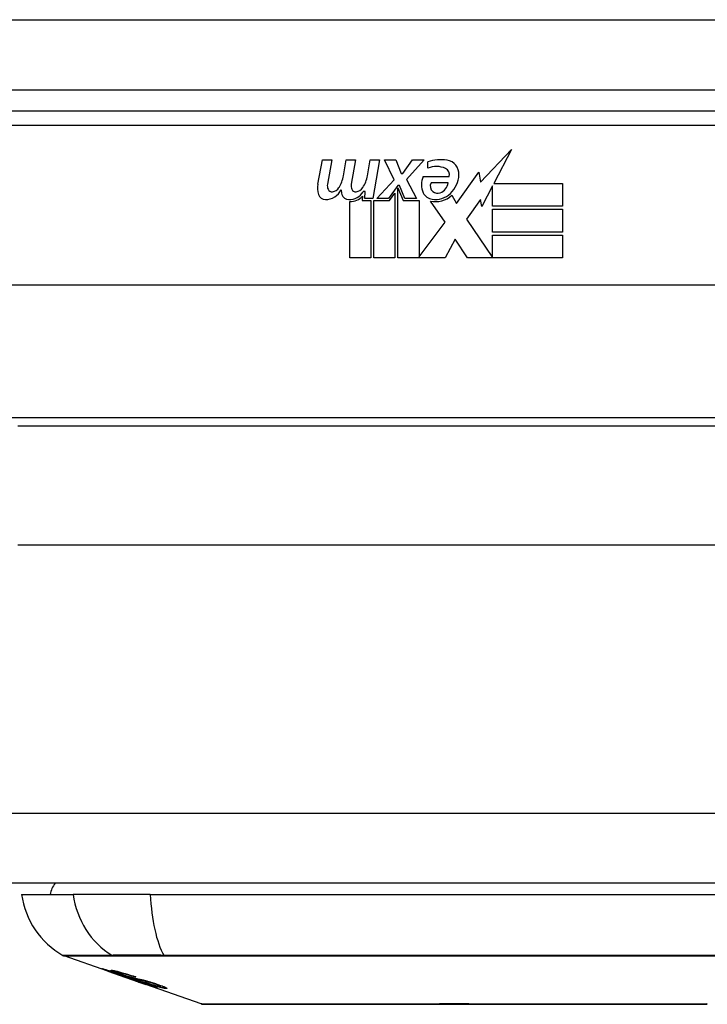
# Model space of a CAD drawing. Header units: inches. Extents: x 20 to 506, y 54 to 236.
# Tile 29 of 245: x 71.986 to 72.956, y 54.424 to 55.814. Entities that reach past the tile are written whole.
import ezdxf

# ---------------------------------------------------------------- set-up
doc = ezdxf.new("R2010")
doc.units = ezdxf.units.IN
doc.header["$MEASUREMENT"] = 0
doc.layers.add('Visible Edges(ANSI)', color=7, linetype='Continuous', lineweight=25)
doc.layers.add('Visible Tangent Edges(ANSI)', color=7, linetype='Continuous', lineweight=25)

msp = doc.modelspace()

# ---------------------------------------------------------------- linework, layer by layer
at = {"layer": 'Visible Edges(ANSI)'}
for p, q in [((68.3494, 55.7146), (116.1514, 55.7146)), ((73.347, 55.6846), (71.8509, 55.6846)), ((72.6357, 55.5841), (72.6795, 55.6303)), ((72.6795, 55.6303), (72.6547, 55.5826)), ((72.4063, 55.5816), (72.413, 55.6159)), ((72.413, 55.6159), (72.4262, 55.6159)), ((72.4262, 55.6159), (72.4201, 55.5814)), ((72.4426, 55.5934), (72.4465, 55.6159)), ((72.4465, 55.6159), (72.4597, 55.6159)), ((72.4597, 55.6159), (72.4537, 55.5814)), ((72.4765, 55.5934), (72.4804, 55.6159)), ((72.4804, 55.6159), (72.4936, 55.6159)), ((72.4936, 55.6159), (72.484, 55.5613)), ((72.5005, 55.6159), (72.5167, 55.6159)), ((72.514, 55.5878), (72.5005, 55.6159)), ((72.5167, 55.6159), (72.5242, 55.5964)), ((72.5266, 55.5964), (72.5401, 55.6159)), ((72.5563, 55.6159), (72.5317, 55.588)), ((72.5401, 55.6159), (72.5563, 55.6159)), ((72.5617, 55.6042), (72.5617, 55.6132)), ((72.5242, 55.5964), (72.5266, 55.5964)), ((72.5551, 55.5922), (72.5917, 55.5922)), ((72.6022, 55.5542), (72.6337, 55.5983)), ((72.6337, 55.5983), (72.6357, 55.5841)), ((72.4897, 55.5613), (72.514, 55.5878)), ((72.5194, 55.5797), (72.5061, 55.5613)), ((72.5215, 55.5797), (72.5194, 55.5797)), ((72.5194, 55.5761), (72.5269, 55.5584)), ((72.5194, 55.4776), (72.5194, 55.5761)), ((72.5293, 55.5613), (72.5215, 55.5797)), ((72.5317, 55.588), (72.5455, 55.5613)), ((72.5902, 55.5832), (72.5662, 55.5832)), ((72.6529, 55.5793), (72.6376, 55.5499)), ((72.6529, 55.5505), (72.6529, 55.5793)), ((72.6547, 55.5826), (72.7516, 55.5826)), ((72.7516, 55.5826), (72.7516, 55.5505)), ((72.4696, 55.5646), (72.469, 55.5584)), ((72.4735, 55.5709), (72.4706, 55.5709)), ((72.4726, 55.5613), (72.4735, 55.5709)), ((72.484, 55.5613), (72.4726, 55.5613)), ((72.5061, 55.5613), (72.4897, 55.5613)), ((72.5077, 55.5584), (72.5152, 55.5688)), ((72.5152, 55.5688), (72.5152, 55.4776)), ((72.5455, 55.5613), (72.5293, 55.5613)), ((72.5953, 55.5658), (72.6022, 55.5542)), ((72.4516, 55.4776), (72.4516, 55.5571)), ((72.469, 55.5584), (72.4813, 55.5584)), ((72.4813, 55.5584), (72.4813, 55.4776)), ((72.4855, 55.5584), (72.5077, 55.5584)), ((72.4855, 55.4776), (72.4855, 55.5584)), ((72.5269, 55.5584), (72.5494, 55.5584)), ((72.5494, 55.5584), (72.5494, 55.4788)), ((72.586, 55.5278), (72.5653, 55.5577)), ((72.6357, 55.5599), (72.616, 55.5319)), ((72.6376, 55.5499), (72.6357, 55.5599)), ((72.7516, 55.5505), (72.6529, 55.5505)), ((72.6529, 55.546), (72.7516, 55.546)), ((72.6529, 55.5139), (72.6529, 55.546)), ((72.7516, 55.546), (72.7516, 55.5139)), ((72.5494, 55.4788), (72.586, 55.5278)), ((72.616, 55.5319), (72.6529, 55.4782)), ((72.7516, 55.5139), (72.6529, 55.5139)), ((72.6529, 55.5097), (72.7516, 55.5097)), ((72.6529, 55.4782), (72.6529, 55.5097)), ((72.7516, 55.5097), (72.7516, 55.4776)), ((72.6002, 55.5037), (72.5863, 55.4776)), ((72.6178, 55.4776), (72.6002, 55.5037)), ((72.4813, 55.4776), (72.4516, 55.4776)), ((72.5152, 55.4776), (72.4855, 55.4776)), ((72.5863, 55.4776), (72.5194, 55.4776)), ((72.7516, 55.4776), (72.6178, 55.4776)), ((73.7558, 55.4389), (71.4421, 55.4389)), ((73.2144, 55.24), (71.9834, 55.24)), ((116.0529, 54.595), (68.4479, 54.595)), ((71.9887, 54.5793), (72.0615, 54.5793)), ((72.1703, 54.5793), (72.0615, 54.5793)), ((72.1703, 54.5793), (73.0276, 54.5793)), ((72.1104, 54.4708), (72.0486, 54.4924)), ((72.1104, 54.4708), (72.1182, 54.468)), ((72.1108, 54.4714), (72.1108, 54.4722)), ((72.1182, 54.468), (72.1186, 54.4679)), ((72.1538, 54.4556), (72.1186, 54.4679)), ((72.124, 54.4693), (72.124, 54.4706)), ((72.1314, 54.4651), (72.1314, 54.4654)), ((72.148, 54.4629), (72.148, 54.4635)), ((72.1542, 54.4554), (72.1639, 54.452)), ((72.2421, 54.4247), (72.1639, 54.452)), ((72.1712, 54.4507), (72.1712, 54.4515)), ((72.1848, 54.4496), (72.1848, 54.4509))]:
    msp.add_line(p, q, dxfattribs=at)
at = {"layer": 'Visible Edges(ANSI)', "flags": 128}
for points in [[(72.1207, 54.4675), (72.1195, 54.4679), (72.1184, 54.4683), (72.1173, 54.4687), (72.1161, 54.4691), (72.115, 54.4695), (72.114, 54.4698), (72.1129, 54.4702), (72.1119, 54.4706), (72.1109, 54.4709), (72.1099, 54.4713), (72.1089, 54.4716), (72.1079, 54.472), (72.107, 54.4724), (72.1061, 54.4727), (72.1053, 54.473), (72.1046, 54.4733), (72.104, 54.4735), (72.1034, 54.4737), (72.1029, 54.4739), (72.1025, 54.4741), (72.1021, 54.4743), (72.1019, 54.4745), (72.102, 54.4745), (72.1023, 54.4745)], [(72.1023, 54.4745), (72.1031, 54.4743), (72.1042, 54.4741), (72.1054, 54.4738), (72.1066, 54.4734), (72.1077, 54.4731), (72.1087, 54.4728), (72.1099, 54.4724), (72.1112, 54.472), (72.1126, 54.4716), (72.1141, 54.4712), (72.1156, 54.4707), (72.117, 54.4702), (72.1185, 54.4697), (72.1198, 54.4693), (72.1211, 54.4689), (72.1223, 54.4685), (72.1235, 54.4681), (72.1247, 54.4677), (72.1259, 54.4673), (72.1271, 54.4669), (72.1283, 54.4665), (72.1295, 54.4661), (72.1307, 54.4657), (72.1319, 54.4653)], [(72.1112, 54.4714), (72.111, 54.4714), (72.1109, 54.4714), (72.1108, 54.4714), (72.1108, 54.4714), (72.1109, 54.4713), (72.111, 54.4713), (72.1111, 54.4712), (72.1114, 54.4711), (72.1117, 54.471), (72.112, 54.4708), (72.1125, 54.4706), (72.113, 54.4704), (72.1136, 54.4702), (72.1143, 54.4699), (72.1151, 54.4696), (72.1158, 54.4694), (72.1165, 54.4691), (72.1171, 54.4689), (72.1178, 54.4687), (72.1184, 54.4684), (72.1191, 54.4682), (72.1198, 54.468), (72.1205, 54.4677), (72.1212, 54.4675)], [(72.1314, 54.4651), (72.1301, 54.4655), (72.1288, 54.466), (72.1275, 54.4664), (72.1263, 54.4668), (72.125, 54.4672), (72.1237, 54.4676), (72.1225, 54.468), (72.1214, 54.4684), (72.1203, 54.4688), (72.1192, 54.4691), (72.1181, 54.4694), (72.1172, 54.4697), (72.1163, 54.47), (72.1155, 54.4702), (72.1148, 54.4705), (72.1142, 54.4706), (72.1136, 54.4708), (72.1131, 54.4709), (72.1127, 54.4711), (72.1123, 54.4712), (72.1119, 54.4712), (72.1116, 54.4713), (72.1114, 54.4714), (72.1112, 54.4714)], [(72.1306, 54.466), (72.1278, 54.467), (72.1252, 54.4679), (72.123, 54.4688), (72.1213, 54.4694), (72.1201, 54.4699), (72.1191, 54.4703), (72.1182, 54.4706), (72.1174, 54.471), (72.1168, 54.4713), (72.1162, 54.4715), (72.1158, 54.4717), (72.1155, 54.4719), (72.1153, 54.472), (72.1152, 54.4721), (72.1152, 54.4722), (72.1151, 54.4723), (72.1152, 54.4723), (72.1153, 54.4723), (72.1154, 54.4723), (72.1156, 54.4724), (72.1158, 54.4723), (72.116, 54.4723), (72.1163, 54.4723), (72.1166, 54.4722)], [(72.1166, 54.4722), (72.1175, 54.4721), (72.1184, 54.4719), (72.1195, 54.4717), (72.1207, 54.4714), (72.122, 54.4711), (72.1234, 54.4708), (72.1248, 54.4705), (72.1262, 54.4701), (72.1278, 54.4697), (72.1294, 54.4692), (72.1312, 54.4687), (72.133, 54.4682), (72.1347, 54.4677), (72.1364, 54.4672), (72.1379, 54.4667), (72.1393, 54.4663), (72.1406, 54.4659), (72.142, 54.4655), (72.1433, 54.465), (72.1446, 54.4646), (72.1459, 54.4642), (72.1472, 54.4638), (72.1485, 54.4633), (72.1499, 54.4629)], [(72.1406, 54.4607), (72.1399, 54.461), (72.1391, 54.4612), (72.1382, 54.4615), (72.1374, 54.4618), (72.1364, 54.4621), (72.1355, 54.4624), (72.1344, 54.4627), (72.1334, 54.4631), (72.1324, 54.4634), (72.1315, 54.4637), (72.1305, 54.464), (72.1297, 54.4643), (72.1289, 54.4646), (72.1282, 54.4649), (72.1274, 54.4651), (72.1267, 54.4654), (72.1259, 54.4656), (72.1252, 54.4659), (72.1245, 54.4661), (72.1237, 54.4664), (72.123, 54.4667), (72.1222, 54.4669), (72.1215, 54.4672), (72.1207, 54.4675)], [(72.1212, 54.4675), (72.1219, 54.4672), (72.1226, 54.467), (72.1233, 54.4667), (72.124, 54.4665), (72.1247, 54.4662), (72.1254, 54.466), (72.126, 54.4658), (72.1267, 54.4656), (72.1273, 54.4654), (72.1278, 54.4652), (72.1283, 54.465), (72.1287, 54.4649), (72.1292, 54.4647), (72.1296, 54.4646), (72.13, 54.4645), (72.1303, 54.4644), (72.1307, 54.4642), (72.1311, 54.4641), (72.1314, 54.464), (72.1317, 54.4639), (72.132, 54.4638), (72.1323, 54.4637), (72.1326, 54.4636), (72.1329, 54.4636)], [(72.1253, 54.4693), (72.1248, 54.4693), (72.1245, 54.4694), (72.1242, 54.4694), (72.1241, 54.4693), (72.124, 54.4692), (72.1241, 54.4691), (72.1243, 54.469), (72.1245, 54.4689), (72.1247, 54.4688), (72.1251, 54.4686), (72.1255, 54.4685), (72.1259, 54.4683), (72.1265, 54.468), (72.1271, 54.4678), (72.1276, 54.4676), (72.1282, 54.4674), (72.1287, 54.4672), (72.1292, 54.467), (72.1297, 54.4668), (72.1302, 54.4666), (72.1307, 54.4664), (72.1313, 54.4663), (72.1318, 54.4661), (72.1324, 54.4659)], [(72.148, 54.4629), (72.1473, 54.4631), (72.1466, 54.4633), (72.1459, 54.4636), (72.1451, 54.4638), (72.1444, 54.4641), (72.1436, 54.4643), (72.1429, 54.4645), (72.1422, 54.4648), (72.1415, 54.465), (72.1407, 54.4652), (72.14, 54.4654), (72.1393, 54.4657), (72.1386, 54.4659), (72.1378, 54.4661), (72.1368, 54.4664), (72.1357, 54.4667), (72.1345, 54.4671), (72.1331, 54.4675), (72.1316, 54.4679), (72.1301, 54.4682), (72.1286, 54.4686), (72.1272, 54.4689), (72.1261, 54.4691), (72.1253, 54.4693)], [(72.1517, 54.4593), (72.1508, 54.4596), (72.1499, 54.4598), (72.1489, 54.4601), (72.1479, 54.4604), (72.1469, 54.4607), (72.1458, 54.461), (72.1447, 54.4614), (72.1435, 54.4617), (72.1425, 54.4621), (72.1415, 54.4624), (72.1405, 54.4627), (72.1396, 54.463), (72.1388, 54.4632), (72.138, 54.4635), (72.1373, 54.4637), (72.1365, 54.464), (72.1358, 54.4643), (72.135, 54.4645), (72.1343, 54.4648), (72.1335, 54.465), (72.1328, 54.4653), (72.1321, 54.4655), (72.1313, 54.4658), (72.1306, 54.466)], [(72.1319, 54.4653), (72.1319, 54.4653), (72.1319, 54.4653), (72.1319, 54.4652), (72.1318, 54.4652), (72.1318, 54.4652), (72.1318, 54.4652), (72.1318, 54.4652), (72.1317, 54.4652), (72.1317, 54.4652), (72.1317, 54.4652), (72.1317, 54.4652), (72.1317, 54.4652), (72.1316, 54.4652), (72.1316, 54.4652), (72.1316, 54.4651), (72.1316, 54.4651), (72.1316, 54.4651), (72.1315, 54.4651), (72.1315, 54.4651), (72.1315, 54.4651), (72.1315, 54.4651), (72.1314, 54.4651), (72.1314, 54.4651), (72.1314, 54.4651)], [(72.1324, 54.4659), (72.1331, 54.4656), (72.1338, 54.4654), (72.1346, 54.4651), (72.1353, 54.4649), (72.136, 54.4646), (72.1368, 54.4644), (72.1375, 54.4641), (72.1382, 54.4639), (72.1388, 54.4637), (72.1393, 54.4636), (72.1399, 54.4634), (72.1403, 54.4633), (72.1408, 54.4631), (72.1412, 54.463), (72.1416, 54.4629), (72.1421, 54.4628), (72.1425, 54.4626), (72.1429, 54.4625), (72.1432, 54.4624), (72.1436, 54.4623), (72.144, 54.4622), (72.1443, 54.4621), (72.1447, 54.462), (72.145, 54.462)], [(72.1329, 54.4636), (72.1333, 54.4635), (72.1336, 54.4633), (72.134, 54.4632), (72.1345, 54.4631), (72.1349, 54.463), (72.1354, 54.4628), (72.1358, 54.4627), (72.1363, 54.4626), (72.1368, 54.4624), (72.1373, 54.4623), (72.1379, 54.4622), (72.1384, 54.462), (72.1389, 54.4619), (72.1395, 54.4617), (72.14, 54.4616), (72.1405, 54.4614), (72.141, 54.4613), (72.1416, 54.4612), (72.1421, 54.461), (72.1427, 54.4609), (72.1433, 54.4607), (72.1439, 54.4605), (72.1445, 54.4604), (72.1451, 54.4602)], [(72.155, 54.4567), (72.1544, 54.4569), (72.1537, 54.4571), (72.153, 54.4573), (72.1523, 54.4575), (72.1517, 54.4576), (72.151, 54.4578), (72.1504, 54.458), (72.1499, 54.4581), (72.1493, 54.4583), (72.1488, 54.4584), (72.1484, 54.4585), (72.1479, 54.4586), (72.1474, 54.4588), (72.147, 54.4589), (72.1465, 54.459), (72.146, 54.4592), (72.1454, 54.4593), (72.1448, 54.4595), (72.1442, 54.4597), (72.1435, 54.4599), (72.1428, 54.4601), (72.1421, 54.4603), (72.1413, 54.4605), (72.1406, 54.4607)], [(72.145, 54.462), (72.1454, 54.4618), (72.1459, 54.4617), (72.1464, 54.4616), (72.147, 54.4615), (72.1476, 54.4613), (72.1482, 54.4612), (72.1488, 54.461), (72.1495, 54.4609), (72.1501, 54.4607), (72.1508, 54.4606), (72.1515, 54.4604), (72.1522, 54.4603), (72.1529, 54.4601), (72.1536, 54.4599), (72.1543, 54.4598), (72.155, 54.4596), (72.1557, 54.4595), (72.1564, 54.4593), (72.1571, 54.4591), (72.1578, 54.459), (72.1586, 54.4588), (72.1593, 54.4586), (72.16, 54.4585), (72.1608, 54.4583)], [(72.1451, 54.4602), (72.1458, 54.46), (72.1466, 54.4598), (72.1474, 54.4595), (72.1482, 54.4593), (72.1491, 54.459), (72.15, 54.4587), (72.1509, 54.4584), (72.1519, 54.4581), (72.1528, 54.4579), (72.1536, 54.4576), (72.1544, 54.4573), (72.1551, 54.4571), (72.1557, 54.4569), (72.1564, 54.4567), (72.157, 54.4565), (72.1576, 54.4563), (72.1583, 54.4561), (72.1589, 54.4559), (72.1595, 54.4556), (72.1602, 54.4554), (72.1608, 54.4552), (72.1614, 54.455), (72.1621, 54.4548), (72.1627, 54.4546)], [(72.1499, 54.4629), (72.1498, 54.4629), (72.1497, 54.4629), (72.1496, 54.4629), (72.1495, 54.4629), (72.1495, 54.4629), (72.1494, 54.4629), (72.1493, 54.4629), (72.1492, 54.4629), (72.1492, 54.4629), (72.1491, 54.4629), (72.149, 54.4629), (72.1489, 54.4629), (72.1489, 54.4629), (72.1488, 54.4629), (72.1487, 54.4629), (72.1486, 54.4629), (72.1486, 54.4629), (72.1485, 54.4629), (72.1484, 54.4629), (72.1483, 54.4629), (72.1483, 54.4629), (72.1482, 54.4629), (72.1481, 54.4629), (72.148, 54.4629)], [(72.1702, 54.455), (72.1694, 54.4552), (72.1686, 54.4554), (72.1678, 54.4556), (72.167, 54.4558), (72.1662, 54.4559), (72.1654, 54.4561), (72.1646, 54.4563), (72.1638, 54.4565), (72.1631, 54.4566), (72.1625, 54.4568), (72.1618, 54.4569), (72.1612, 54.457), (72.1606, 54.4572), (72.1599, 54.4573), (72.1593, 54.4575), (72.1586, 54.4576), (72.1579, 54.4578), (72.1571, 54.458), (72.1562, 54.4582), (72.1553, 54.4584), (72.1544, 54.4586), (72.1535, 54.4588), (72.1526, 54.4591), (72.1517, 54.4593)], [(72.1795, 54.4477), (72.1793, 54.4477), (72.179, 54.4477), (72.1787, 54.4478), (72.1783, 54.4479), (72.1778, 54.448), (72.1773, 54.4481), (72.1767, 54.4483), (72.1761, 54.4485), (72.1754, 54.4487), (72.1746, 54.4489), (72.1737, 54.4492), (72.1725, 54.4496), (72.1711, 54.45), (72.1694, 54.4506), (72.1676, 54.4511), (72.1659, 54.4517), (72.1643, 54.4523), (72.1627, 54.4528), (72.1612, 54.4533), (72.1596, 54.4539), (72.1581, 54.4544), (72.1565, 54.4549), (72.155, 54.4555), (72.1534, 54.456)], [(72.1534, 54.456), (72.1534, 54.456), (72.1535, 54.456), (72.1535, 54.456), (72.1535, 54.456), (72.1535, 54.456), (72.1536, 54.456), (72.1536, 54.456), (72.1536, 54.456), (72.1536, 54.456), (72.1536, 54.456), (72.1537, 54.456), (72.1537, 54.456), (72.1537, 54.456), (72.1537, 54.456), (72.1538, 54.456), (72.1538, 54.456), (72.1538, 54.456), (72.1538, 54.456), (72.1539, 54.456), (72.1539, 54.456), (72.1539, 54.456), (72.1539, 54.456), (72.154, 54.456), (72.154, 54.456)], [(72.1538, 54.4556), (72.1538, 54.4556), (72.1538, 54.4556), (72.1538, 54.4556), (72.1538, 54.4556), (72.1538, 54.4556), (72.1539, 54.4556), (72.1539, 54.4555), (72.1539, 54.4555), (72.1539, 54.4555), (72.1539, 54.4555), (72.1539, 54.4555), (72.154, 54.4555), (72.154, 54.4555), (72.154, 54.4555), (72.154, 54.4555), (72.154, 54.4555), (72.154, 54.4555), (72.1541, 54.4555), (72.1541, 54.4555), (72.1541, 54.4555), (72.1541, 54.4555), (72.1541, 54.4555), (72.1542, 54.4555), (72.1542, 54.4554)], [(72.154, 54.456), (72.1556, 54.4555), (72.1573, 54.4549), (72.1589, 54.4543), (72.1605, 54.4538), (72.162, 54.4533), (72.1634, 54.4528), (72.1647, 54.4524), (72.1657, 54.4521), (72.1664, 54.4518), (72.1669, 54.4517), (72.1674, 54.4515), (72.1678, 54.4514), (72.1682, 54.4513), (72.1686, 54.4512), (72.1689, 54.4511), (72.1692, 54.451), (72.1695, 54.4509), (72.1698, 54.4509), (72.17, 54.4508), (72.1702, 54.4508), (72.1704, 54.4507), (72.1705, 54.4507), (72.1707, 54.4507), (72.1708, 54.4507)], [(72.1621, 54.4544), (72.1618, 54.4545), (72.1614, 54.4546), (72.1611, 54.4547), (72.1608, 54.4548), (72.1605, 54.4549), (72.1602, 54.455), (72.1599, 54.4551), (72.1596, 54.4552), (72.1593, 54.4553), (72.159, 54.4554), (72.1587, 54.4555), (72.1583, 54.4556), (72.158, 54.4557), (72.1577, 54.4558), (72.1575, 54.4559), (72.1572, 54.456), (72.1569, 54.4561), (72.1566, 54.4562), (72.1563, 54.4563), (72.1561, 54.4564), (72.1558, 54.4564), (72.1555, 54.4565), (72.1553, 54.4566), (72.155, 54.4567)], [(72.1608, 54.4583), (72.1616, 54.4581), (72.1625, 54.4578), (72.1634, 54.4576), (72.1643, 54.4574), (72.1653, 54.4571), (72.1663, 54.4568), (72.1673, 54.4565), (72.1683, 54.4562), (72.1693, 54.456), (72.1701, 54.4557), (72.171, 54.4555), (72.1717, 54.4552), (72.1724, 54.455), (72.173, 54.4548), (72.1737, 54.4546), (72.1743, 54.4544), (72.1749, 54.4542), (72.1756, 54.454), (72.1762, 54.4538), (72.1768, 54.4536), (72.1775, 54.4534), (72.1781, 54.4532), (72.1787, 54.453), (72.1794, 54.4528)], [(72.1708, 54.4507), (72.1709, 54.4507), (72.171, 54.4507), (72.171, 54.4507), (72.1711, 54.4507), (72.1711, 54.4507), (72.1712, 54.4507), (72.1712, 54.4507), (72.1712, 54.4507), (72.1712, 54.4508), (72.1712, 54.4508), (72.1711, 54.4508), (72.1711, 54.4509), (72.171, 54.4509), (72.1709, 54.451), (72.1707, 54.4511), (72.1706, 54.4511), (72.1704, 54.4512), (72.1702, 54.4513), (72.1697, 54.4515), (72.1688, 54.4519), (72.1674, 54.4524), (72.1658, 54.453), (72.164, 54.4537), (72.1621, 54.4544)], [(72.192, 54.4465), (72.1915, 54.4466), (72.1909, 54.4467), (72.1903, 54.4467), (72.1897, 54.4469), (72.189, 54.447), (72.1882, 54.4472), (72.1873, 54.4473), (72.1864, 54.4476), (72.1854, 54.4478), (72.1843, 54.4481), (72.183, 54.4485), (72.1815, 54.4489), (72.1798, 54.4494), (72.178, 54.4499), (72.1762, 54.4505), (72.1745, 54.451), (72.1729, 54.4515), (72.1714, 54.452), (72.1699, 54.4525), (72.1685, 54.453), (72.167, 54.4535), (72.1655, 54.454), (72.1641, 54.4545), (72.1626, 54.455)], [(72.1626, 54.455), (72.1627, 54.455), (72.1628, 54.4549), (72.1629, 54.4549), (72.1629, 54.4549), (72.163, 54.4549), (72.1631, 54.4549), (72.1632, 54.4549), (72.1633, 54.4549), (72.1633, 54.4549), (72.1634, 54.4549), (72.1635, 54.4549), (72.1636, 54.4549), (72.1637, 54.4549), (72.1637, 54.4549), (72.1638, 54.4549), (72.1639, 54.4549), (72.164, 54.4548), (72.1641, 54.4548), (72.1641, 54.4548), (72.1642, 54.4548), (72.1643, 54.4548), (72.1644, 54.4548), (72.1644, 54.4548), (72.1645, 54.4548)], [(72.1627, 54.4546), (72.1681, 54.4527), (72.1727, 54.451), (72.1753, 54.45), (72.1763, 54.4496), (72.1771, 54.4492), (72.1778, 54.449), (72.1783, 54.4487), (72.1786, 54.4485), (72.1789, 54.4484), (72.1791, 54.4483), (72.1793, 54.4482), (72.1795, 54.4481), (72.1796, 54.448), (72.1797, 54.4479), (72.1798, 54.4479), (72.1799, 54.4478), (72.1799, 54.4478), (72.1799, 54.4477), (72.1799, 54.4477), (72.1799, 54.4477), (72.1798, 54.4477), (72.1797, 54.4476), (72.1796, 54.4476), (72.1795, 54.4477)], [(72.1645, 54.4548), (72.1658, 54.4544), (72.1671, 54.4539), (72.1685, 54.4535), (72.1698, 54.4531), (72.1711, 54.4526), (72.1724, 54.4522), (72.1736, 54.4518), (72.1748, 54.4515), (72.176, 54.4511), (72.1769, 54.4509), (72.1778, 54.4506), (72.1785, 54.4504), (72.1791, 54.4503), (72.1796, 54.4501), (72.1801, 54.45), (72.1806, 54.4499), (72.1811, 54.4498), (72.1815, 54.4497), (72.1819, 54.4496), (72.1822, 54.4496), (72.1826, 54.4495), (72.1829, 54.4495), (72.1832, 54.4495), (72.1834, 54.4494)], [(72.1774, 54.4527), (72.1771, 54.4528), (72.1768, 54.4529), (72.1765, 54.453), (72.1762, 54.4531), (72.1759, 54.4532), (72.1755, 54.4533), (72.1752, 54.4534), (72.1749, 54.4535), (72.1746, 54.4536), (72.1743, 54.4537), (72.174, 54.4538), (72.1737, 54.4539), (72.1734, 54.454), (72.173, 54.4541), (72.1727, 54.4542), (72.1724, 54.4543), (72.1721, 54.4544), (72.1718, 54.4545), (72.1716, 54.4546), (72.1713, 54.4546), (72.171, 54.4547), (72.1707, 54.4548), (72.1704, 54.4549), (72.1702, 54.455)], [(72.1834, 54.4494), (72.1836, 54.4494), (72.1838, 54.4494), (72.184, 54.4494), (72.1842, 54.4494), (72.1843, 54.4494), (72.1844, 54.4494), (72.1845, 54.4494), (72.1846, 54.4494), (72.1847, 54.4495), (72.1848, 54.4495), (72.1848, 54.4495), (72.1848, 54.4496), (72.1848, 54.4496), (72.1847, 54.4497), (72.1846, 54.4498), (72.1844, 54.4499), (72.1841, 54.4501), (72.1836, 54.4503), (72.1829, 54.4506), (72.1821, 54.451), (72.1811, 54.4514), (72.18, 54.4518), (72.1787, 54.4523), (72.1774, 54.4527)], [(72.1794, 54.4528), (72.1822, 54.4518), (72.1848, 54.4509), (72.1869, 54.4501), (72.1885, 54.4495), (72.1895, 54.4491), (72.1903, 54.4487), (72.1911, 54.4484), (72.1917, 54.4481), (72.1923, 54.4478), (72.1927, 54.4475), (72.193, 54.4473), (72.1932, 54.4472), (72.1934, 54.447), (72.1935, 54.4469), (72.1935, 54.4468), (72.1935, 54.4467), (72.1934, 54.4466), (72.1933, 54.4466), (72.1932, 54.4465), (72.193, 54.4465), (72.1928, 54.4465), (72.1925, 54.4465), (72.1923, 54.4465), (72.192, 54.4465)], [(72.2437, 54.4244), (72.2442, 54.4244), (72.2455, 54.4244), (72.2476, 54.4244), (72.2506, 54.4244), (72.2544, 54.4244), (72.259, 54.4243), (72.2645, 54.4243), (72.2708, 54.4243), (72.2779, 54.4243), (72.2857, 54.4243), (72.2943, 54.4243), (72.3036, 54.4242), (72.3136, 54.4242), (72.3243, 54.4242), (72.3356, 54.4242), (72.3476, 54.4242), (72.3602, 54.4242), (72.3733, 54.4242), (72.387, 54.4242), (72.4012, 54.4242), (72.4159, 54.4243), (72.4311, 54.4243), (72.4467, 54.4243), (72.4627, 54.4243), (72.479, 54.4243), (72.4956, 54.4243), (72.5125, 54.4244), (72.5295, 54.4244), (72.5466, 54.4244), (72.5639, 54.4244), (72.5813, 54.4244), (72.5988, 54.4244), (72.6163, 54.4244), (72.6338, 54.4244), (72.6511, 54.4244), (72.6683, 54.4244), (72.6853, 54.4244), (72.702, 54.4243), (72.7186, 54.4243), (72.735, 54.4243), (72.751, 54.4243), (72.7666, 54.4243), (72.7818, 54.4243), (72.7966, 54.4242), (72.8108, 54.4242), (72.8245, 54.4242), (72.8377, 54.4242), (72.8503, 54.4242), (72.8622, 54.4242), (72.8736, 54.4242), (72.8843, 54.4242), (72.8943, 54.4242), (72.9036, 54.4243), (72.9122, 54.4243), (72.92, 54.4243), (72.9271, 54.4243), (72.9334, 54.4243), (72.9389, 54.4243), (72.9435, 54.4244), (72.9473, 54.4244), (72.9503, 54.4244), (72.9524, 54.4244), (72.9537, 54.4244), (72.9541, 54.4244)]]:
    msp.add_lwpolyline(points, dxfattribs=at)
at = {"layer": 'Visible Edges(ANSI)'}
for centre, radius, start, end in [((72.5798, 55.5552), 0.0607, 81.5605, 107.3343), ((72.5735, 55.5758), 0.0307, 64.6784, 112.5609), ((72.5825, 55.5949), 0.0096, 343.5261, 64.6784), ((72.5859, 55.5958), 0.0197, 356.5646, 81.5605), ((72.3967, 55.6008), 0.0465, 328.5584, 350.8257), ((72.4307, 55.6015), 0.0465, 327.5992, 350), ((72.5809, 55.5808), 0.0282, 156.1555, 203.8445), ((72.5658, 55.597), 0.0398, 314.1684, 356.5646), ((72.4346, 55.5761), 0.0288, 169, 198.4748), ((72.4322, 55.5792), 0.0123, 169.9922, 203.5487), ((72.4257, 55.5833), 0.0126, 276.1027, 327.6083), ((72.4658, 55.5792), 0.0123, 170, 203.5571), ((72.4593, 55.5833), 0.0126, 276.03, 327.5992), ((72.5746, 55.5786), 0.00955, 151.4547, 231.1652), ((72.5736, 55.5852), 0.0168, 289.3797, 352.9975), ((72.4172, 55.5703), 0.0105, 198.4748, 269.6788), ((72.4173, 55.5844), 0.0246, 269.6788, 333.9508), ((72.4264, 55.5767), 0.006, 203.5487, 276.1027), ((72.4681, 55.5754), 0.0288, 183.6169, 196.9928), ((72.4502, 55.5699), 0.0101, 196.9928, 269.4776), ((72.4504, 55.5838), 0.024, 269.4776, 327.4114), ((72.4522, 55.5811), 0.024, 268.7952, 316.5849), ((72.46, 55.5767), 0.006, 203.5571, 276.03), ((72.5691, 55.5755), 0.0152, 203.8445, 265.0802), ((72.5727, 55.5898), 0.033, 257.079, 313.1785), ((72.5727, 55.5898), 0.0299, 260.4085, 314.1684), ((72.5755, 55.5797), 0.0109, 231.1652, 289.3797), ((72.0675, 54.5714), 0.0394, 143.1301, 168.463), ((72.1057, 54.5956), 0.1181, 187.9413, 240.1831), ((72.0519, 54.5017), 0.00984, 240.1831, 250.71), ((72.2438, 54.4293), 0.00492, 250.71, 269.8269), ((72.9541, 54.4293), 0.00492, 270.1731, 289.29)]:
    msp.add_arc(centre, radius, start, end, dxfattribs=at)
at = {"layer": 'Visible Tangent Edges(ANSI)'}
for p, q in [((68.3494, 55.8136), (115.3843, 55.8136)), ((71.8509, 55.6649), (73.347, 55.6649)), ((73.2311, 55.2519), (71.9668, 55.2519)), ((73.2144, 55.072), (71.9834, 55.072)), ((68.4479, 54.694), (116.0529, 54.694)), ((72.1182, 54.4924), (72.1184, 54.4924)), ((72.1901, 54.4924), (72.1906, 54.4924)), ((72.1112, 54.4714), (72.1112, 54.4721)), ((72.1207, 54.4675), (72.1207, 54.4676)), ((72.1253, 54.4693), (72.1253, 54.4703)), ((72.1306, 54.466), (72.1306, 54.4665)), ((72.1406, 54.4607), (72.1406, 54.4614)), ((72.1517, 54.4593), (72.1517, 54.4604)), ((72.155, 54.4567), (72.155, 54.4571)), ((72.1621, 54.4544), (72.1621, 54.4548)), ((72.1702, 54.455), (72.1702, 54.4557)), ((72.1774, 54.4527), (72.1774, 54.4534)), ((72.1795, 54.4477), (72.1795, 54.4481)), ((72.192, 54.4465), (72.192, 54.448))]:
    msp.add_line(p, q, dxfattribs=at)
at = {"layer": 'Visible Tangent Edges(ANSI)', "flags": 128}
for points in [[(72.1161, 54.4933), (72.1106, 54.4933), (72.1052, 54.4933), (72.1001, 54.4933), (72.0952, 54.4933), (72.0905, 54.4933), (72.0861, 54.4933), (72.0818, 54.4933), (72.0779, 54.4932), (72.0741, 54.4932), (72.0706, 54.4932), (72.0674, 54.4932), (72.0644, 54.4932), (72.0616, 54.4932), (72.059, 54.4932), (72.0567, 54.4932), (72.0547, 54.4932), (72.0529, 54.4932), (72.0513, 54.4932), (72.05, 54.4932), (72.0489, 54.4932), (72.048, 54.4931), (72.0474, 54.4931), (72.0471, 54.4931), (72.047, 54.4931)], [(72.0486, 54.4924), (72.0487, 54.4924), (72.0491, 54.4924), (72.0497, 54.4924), (72.0505, 54.4924), (72.0516, 54.4924), (72.053, 54.4924), (72.0546, 54.4924), (72.0564, 54.4924), (72.0585, 54.4924), (72.0608, 54.4924), (72.0634, 54.4924), (72.0662, 54.4924), (72.0692, 54.4924), (72.0725, 54.4924), (72.076, 54.4924), (72.0798, 54.4924), (72.0838, 54.4924), (72.088, 54.4924), (72.0925, 54.4924), (72.0972, 54.4924), (72.1021, 54.4924), (72.1072, 54.4924), (72.1126, 54.4924), (72.1182, 54.4924)], [(72.1894, 54.4933), (72.1852, 54.4934), (72.181, 54.4934), (72.177, 54.4934), (72.173, 54.4934), (72.1691, 54.4934), (72.1652, 54.4934), (72.1615, 54.4934), (72.1578, 54.4934), (72.1543, 54.4934), (72.1508, 54.4934), (72.1475, 54.4934), (72.1443, 54.4934), (72.1412, 54.4934), (72.1382, 54.4934), (72.1354, 54.4934), (72.1327, 54.4934), (72.1301, 54.4934), (72.1277, 54.4934), (72.1254, 54.4934), (72.1232, 54.4934), (72.1212, 54.4934), (72.1194, 54.4934), (72.1177, 54.4934), (72.1161, 54.4933)], [(72.1184, 54.4924), (72.1199, 54.4924), (72.1216, 54.4924), (72.1235, 54.4924), (72.1255, 54.4924), (72.1276, 54.4924), (72.1298, 54.4924), (72.1322, 54.4924), (72.1348, 54.4924), (72.1374, 54.4924), (72.1402, 54.4924), (72.1431, 54.4924), (72.1462, 54.4924), (72.1493, 54.4924), (72.1526, 54.4924), (72.1559, 54.4924), (72.1594, 54.4924), (72.1629, 54.4924), (72.1666, 54.4924), (72.1703, 54.4924), (72.1741, 54.4924), (72.178, 54.4924), (72.182, 54.4924), (72.186, 54.4924), (72.1901, 54.4924)], [(72.9756, 54.4933), (72.9423, 54.4933), (72.9087, 54.4933), (72.8747, 54.4932), (72.8406, 54.4932), (72.8062, 54.4932), (72.7717, 54.4932), (72.7371, 54.4932), (72.7024, 54.4932), (72.6676, 54.4932), (72.6329, 54.4931), (72.5982, 54.4931), (72.5634, 54.4931), (72.5287, 54.4932), (72.4941, 54.4932), (72.4595, 54.4932), (72.425, 54.4932), (72.3908, 54.4932), (72.3566, 54.4932), (72.3227, 54.4932), (72.289, 54.4933), (72.2555, 54.4933), (72.2223, 54.4933), (72.1894, 54.4933)], [(72.1906, 54.4924), (72.2234, 54.4924), (72.2565, 54.4924), (72.2898, 54.4924), (72.3235, 54.4924), (72.3573, 54.4924), (72.3913, 54.4924), (72.4255, 54.4924), (72.4599, 54.4924), (72.4943, 54.4924), (72.5289, 54.4924), (72.5635, 54.4924), (72.5982, 54.4924), (72.6328, 54.4924), (72.6675, 54.4924), (72.7021, 54.4924), (72.7367, 54.4924), (72.7713, 54.4924), (72.8057, 54.4924), (72.8399, 54.4924), (72.874, 54.4924), (72.9078, 54.4924), (72.9413, 54.4924), (72.9745, 54.4924)], [(72.3255, 54.4244), (72.319, 54.4244), (72.3127, 54.4244), (72.3066, 54.4244), (72.3008, 54.4244), (72.2953, 54.4244), (72.29, 54.4245), (72.285, 54.4245), (72.2802, 54.4245), (72.2757, 54.4245), (72.2714, 54.4245), (72.2674, 54.4245), (72.2637, 54.4246), (72.2603, 54.4246), (72.2572, 54.4246), (72.2543, 54.4246), (72.2518, 54.4246), (72.2495, 54.4246), (72.2476, 54.4246), (72.2459, 54.4246), (72.2446, 54.4246), (72.2435, 54.4246), (72.2428, 54.4247), (72.2423, 54.4247), (72.2422, 54.4247)], [(72.3701, 54.4244), (72.3681, 54.4243), (72.3661, 54.4243), (72.3641, 54.4243), (72.3621, 54.4243), (72.3602, 54.4243), (72.3582, 54.4243), (72.3563, 54.4243), (72.3544, 54.4243), (72.3525, 54.4243), (72.3506, 54.4243), (72.3487, 54.4243), (72.3468, 54.4243), (72.345, 54.4243), (72.3431, 54.4243), (72.3413, 54.4243), (72.3395, 54.4243), (72.3377, 54.4243), (72.3359, 54.4243), (72.3341, 54.4243), (72.3324, 54.4243), (72.3306, 54.4243), (72.3289, 54.4243), (72.3272, 54.4243), (72.3255, 54.4244)], [(72.8278, 54.4244), (72.8116, 54.4244), (72.7947, 54.4244), (72.777, 54.4245), (72.7588, 54.4245), (72.74, 54.4245), (72.7207, 54.4246), (72.701, 54.4246), (72.681, 54.4246), (72.6607, 54.4246), (72.6403, 54.4246), (72.6196, 54.4247), (72.5989, 54.4247), (72.5781, 54.4247), (72.5574, 54.4246), (72.5369, 54.4246), (72.5166, 54.4246), (72.4965, 54.4246), (72.4769, 54.4246), (72.4576, 54.4245), (72.4389, 54.4245), (72.4207, 54.4245), (72.4031, 54.4244), (72.3862, 54.4244), (72.3701, 54.4244)], [(72.8724, 54.4244), (72.8707, 54.4243), (72.869, 54.4243), (72.8673, 54.4243), (72.8655, 54.4243), (72.8638, 54.4243), (72.862, 54.4243), (72.8602, 54.4243), (72.8584, 54.4243), (72.8566, 54.4243), (72.8548, 54.4243), (72.8529, 54.4243), (72.8511, 54.4243), (72.8492, 54.4243), (72.8473, 54.4243), (72.8455, 54.4243), (72.8435, 54.4243), (72.8416, 54.4243), (72.8397, 54.4243), (72.8377, 54.4243), (72.8358, 54.4243), (72.8338, 54.4243), (72.8318, 54.4243), (72.8298, 54.4243), (72.8278, 54.4244)], [(72.9558, 54.4247), (72.9556, 54.4247), (72.9551, 54.4247), (72.9544, 54.4246), (72.9533, 54.4246), (72.952, 54.4246), (72.9503, 54.4246), (72.9483, 54.4246), (72.9461, 54.4246), (72.9435, 54.4246), (72.9407, 54.4246), (72.9376, 54.4246), (72.9342, 54.4246), (72.9305, 54.4245), (72.9265, 54.4245), (72.9223, 54.4245), (72.9177, 54.4245), (72.9129, 54.4245), (72.9079, 54.4245), (72.9026, 54.4244), (72.897, 54.4244), (72.8912, 54.4244), (72.8852, 54.4244), (72.8789, 54.4244), (72.8724, 54.4244)]]:
    msp.add_lwpolyline(points, dxfattribs=at)
at = {"layer": 'Visible Tangent Edges(ANSI)'}
for centre, major_axis, ratio, start_param, end_param in [((72.1719, 54.5956), (0, -0.1181), 0.943995, 4.850991, 5.75935), ((72.2089, 54.5956), (0, -0.1181), 0.32996, 4.850991, 5.75935), ((72.1208, 54.5019), (0.00008, -0.00984), 0.945463, 5.751833, 6.01554), ((72.191, 54.5019), (-0.00003, -0.00984), 0.32572, 5.760249, 6.023956)]:
    msp.add_ellipse(centre, major_axis=major_axis, ratio=ratio, start_param=start_param, end_param=end_param, dxfattribs=at)

doc.saveas('drawing.dxf')
